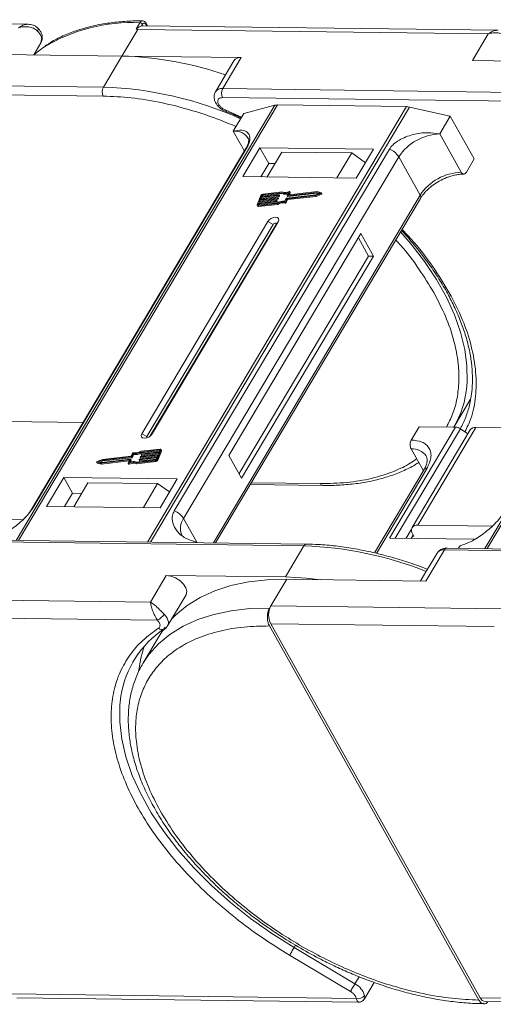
# Model space of a CAD drawing. Header units: millimetres. Extents: x -608 to 1473, y -502 to 956.
# Tile 40 of 52: x 853 to 908, y 773 to 886. Entities that reach past the tile are written whole.
import ezdxf

# ---------------------------------------------------------------- set-up
doc = ezdxf.new("R2010")
doc.units = ezdxf.units.MM

msp = doc.modelspace()

# ---------------------------------------------------------------- linework, layer by layer
at = {"color": 7, "linetype": 'Continuous', "lineweight": 15}
for p, q in [((854.421, 885.112), (813.853, 885.634)), ((866.749, 884.568), (867.179, 885.29)), ((867.377, 884.921), (867.488, 885.107)), ((867.871, 885.102), (867.963, 884.937)), ((868.049, 884.936), (867.885, 885.228)), ((855.545, 884.66), (855.535, 884.672)), ((865.125, 881.485), (866.934, 884.527)), ((866.749, 884.568), (866.934, 884.527)), ((866.934, 884.527), (906.98, 884.012)), ((908.098, 884.421), (867.529, 884.943)), ((906.98, 884.012), (905.171, 880.97)), ((855.055, 881.615), (855.878, 883)), ((851.494, 881.661), (865.125, 881.485)), ((865.125, 881.485), (863.014, 877.936)), ((878.755, 881.31), (865.125, 881.485)), ((877.924, 880.947), (875.813, 877.398)), ((876.644, 877.761), (878.755, 881.31)), ((905.171, 880.97), (918.801, 880.795)), ((863.014, 877.936), (822.968, 878.452)), ((822.955, 877.43), (863.001, 876.915)), ((916.691, 877.246), (876.644, 877.761)), ((876.631, 876.739), (916.677, 876.224)), ((882.618, 875.859), (853.061, 826.165)), ((853.332, 826.161), (882.911, 875.892)), ((897.632, 875.703), (868.054, 825.972)), ((868.41, 825.967), (897.967, 875.661)), ((876.676, 875.315), (877.053, 875.153)), ((878.809, 874.512), (877.011, 875.298)), ((877.049, 875.133), (877.045, 875.135)), ((879.051, 874.92), (882.618, 875.859)), ((882.911, 875.892), (897.632, 875.703)), ((897.967, 875.661), (902.645, 874.616)), ((936.294, 875.168), (906.587, 825.22)), ((906.858, 825.217), (936.587, 875.201)), ((877.845, 872.892), (879.051, 874.92)), ((901.439, 872.588), (902.645, 874.616)), ((902.645, 874.616), (905.385, 869.727)), ((877.845, 872.892), (879.12, 870.617)), ((903.89, 868.213), (901.439, 872.588)), ((879.296, 870.914), (854.719, 829.592)), ((854.861, 829.745), (879.438, 871.066)), ((895.689, 870.857), (871.112, 829.535)), ((880.888, 871.014), (878.928, 867.718)), ((893.865, 870.847), (880.888, 871.014)), ((880.888, 871.014), (881.897, 869.212)), ((883.419, 870.521), (881.73, 867.682)), ((883.419, 870.521), (891.382, 870.419)), ((891.905, 867.551), (893.865, 870.847)), ((872.182, 828.644), (896.759, 869.966)), ((889.693, 867.579), (891.382, 870.419)), ((891.382, 870.419), (892.941, 869.293)), ((899.21, 865.591), (896.759, 869.966)), ((904.48, 868.206), (905.385, 869.727)), ((881.897, 869.212), (880.993, 867.691)), ((882.634, 869.203), (881.897, 869.212)), ((878.928, 867.718), (891.905, 867.551)), ((883.43, 865.965), (881.231, 865.716)), ((884.305, 865.968), (884.174, 865.648)), ((887.445, 865.997), (884.192, 865.629)), ((884.363, 865.89), (884.305, 865.993)), ((884.305, 865.968), (884.363, 865.865)), ((887.903, 865.877), (887.445, 865.997)), ((899.21, 865.591), (875.588, 825.875)), ((875.832, 825.872), (899.241, 865.23)), ((881.01, 865.565), (880.574, 864.503)), ((882.767, 864.92), (880.757, 864.693)), ((880.794, 864.781), (882.803, 865.009)), ((880.884, 865.002), (880.794, 864.781)), ((880.815, 864.59), (882.825, 864.817)), ((882.894, 865.23), (880.884, 865.002)), ((880.942, 864.899), (880.884, 865.002)), ((880.898, 864.793), (880.942, 864.899)), ((880.921, 865.091), (882.931, 865.318)), ((881.012, 865.312), (880.921, 865.091)), ((880.942, 864.899), (882.952, 865.127)), ((883.022, 865.539), (881.012, 865.312)), ((881.069, 865.209), (881.012, 865.312)), ((881.026, 865.103), (881.069, 865.209)), ((881.048, 865.4), (883.058, 865.628)), ((881.121, 865.577), (881.048, 865.4)), ((881.069, 865.209), (883.079, 865.436)), ((881.178, 865.474), (881.121, 865.577)), ((881.153, 865.412), (881.178, 865.474)), ((883.359, 865.872), (881.194, 865.628)), ((881.194, 865.628), (881.252, 865.525)), ((881.252, 865.525), (883.416, 865.77)), ((882.825, 864.817), (882.767, 864.92)), ((882.822, 864.99), (882.804, 864.945)), ((882.862, 864.842), (882.804, 864.945)), ((882.88, 864.899), (882.822, 865.002)), ((882.88, 864.887), (882.822, 864.99)), ((882.862, 864.842), (882.88, 864.887)), ((882.952, 865.127), (882.894, 865.23)), ((882.949, 865.299), (882.931, 865.255)), ((882.989, 865.152), (882.931, 865.255)), ((883.007, 865.209), (882.949, 865.312)), ((883.007, 865.196), (882.949, 865.299)), ((882.989, 865.152), (883.007, 865.196)), ((883.079, 865.436), (883.022, 865.539)), ((883.077, 865.609), (883.058, 865.564)), ((883.116, 865.461), (883.058, 865.564)), ((883.134, 865.518), (883.077, 865.621)), ((883.134, 865.506), (883.077, 865.609)), ((883.116, 865.461), (883.134, 865.506)), ((883.416, 865.77), (883.359, 865.872)), ((883.759, 864.896), (883.899, 865.238)), ((883.842, 864.842), (883.983, 865.184)), ((883.9, 864.739), (883.842, 864.842)), ((883.9, 864.739), (884.04, 865.081)), ((883.936, 865.263), (887.277, 865.641)), ((883.983, 865.184), (887.263, 865.555)), ((884.04, 865.081), (883.983, 865.184)), ((884.026, 865.547), (884.167, 865.889)), ((884.026, 865.535), (884.084, 865.432)), ((884.04, 865.081), (887.32, 865.452)), ((887.386, 865.906), (884.045, 865.528)), ((884.103, 865.425), (884.045, 865.528)), ((884.103, 865.425), (887.443, 865.803)), ((884.184, 865.63), (884.174, 865.648)), ((884.269, 865.638), (884.363, 865.865)), ((887.263, 865.555), (887.869, 865.796)), ((887.32, 865.452), (887.263, 865.555)), ((887.277, 865.641), (887.723, 865.818)), ((887.32, 865.452), (887.927, 865.693)), ((887.723, 865.818), (887.386, 865.906)), ((887.443, 865.803), (887.386, 865.906)), ((887.443, 865.803), (887.589, 865.765)), ((887.869, 865.796), (887.927, 865.693)), ((887.978, 865.762), (887.92, 865.865)), ((880.573, 864.429), (880.631, 864.326)), ((880.757, 864.693), (880.685, 864.516)), ((880.685, 864.389), (882.884, 864.638)), ((880.685, 864.516), (880.706, 864.478)), ((880.743, 864.287), (880.685, 864.389)), ((880.722, 864.478), (882.886, 864.723)), ((880.743, 864.287), (882.942, 864.535)), ((880.815, 864.59), (880.757, 864.693)), ((880.771, 864.483), (880.815, 864.59)), ((882.942, 864.535), (882.884, 864.638)), ((883.746, 864.793), (883.804, 864.69)), ((881.811, 862.572), (867.397, 838.336)), ((881.811, 862.572), (882.406, 862.258)), ((882.406, 862.258), (867.991, 838.022)), ((868.368, 838.086), (882.742, 862.253)), ((868.576, 838.321), (882.991, 862.557)), ((882.991, 862.557), (882.742, 862.253)), ((892.442, 861.209), (877.364, 835.858)), ((893.294, 858.643), (892.141, 860.702)), ((893.884, 858.635), (892.442, 861.209)), ((878.518, 833.799), (893.294, 858.643)), ((878.806, 833.284), (893.884, 858.635)), ((893.884, 858.635), (893.294, 858.643)), ((903.059, 839.098), (904.969, 842.31)), ((860.698, 839.644), (851.903, 839.757)), ((903.239, 839.096), (895.7, 826.421)), ((898.187, 837.628), (899.092, 839.149)), ((898.946, 827.912), (905.58, 839.066)), ((899.092, 839.149), (903.239, 839.096)), ((914.375, 838.953), (905.58, 839.066)), ((867.991, 838.022), (867.397, 838.336)), ((868.576, 838.321), (868.423, 838.134)), ((896.366, 826.412), (903.796, 838.905)), ((904.915, 838.775), (898.281, 827.621)), ((904.652, 838.333), (903.796, 838.905)), ((866.232, 835.71), (862.891, 835.333)), ((866.185, 835.789), (862.905, 835.418)), ((862.949, 835.23), (866.289, 835.607)), ((866.325, 836.131), (866.185, 835.789)), ((866.289, 835.607), (866.232, 835.71)), ((866.409, 836.077), (866.268, 835.736)), ((866.326, 835.633), (866.268, 835.736)), ((866.326, 835.633), (866.467, 835.974)), ((866.467, 835.974), (866.409, 836.077)), ((869.12, 835.573), (867.11, 835.346)), ((867.146, 835.434), (869.156, 835.662)), ((867.218, 835.674), (867.236, 835.719)), ((867.218, 835.662), (867.276, 835.559)), ((869.247, 835.883), (867.237, 835.655)), ((867.294, 835.552), (867.237, 835.655)), ((867.273, 835.744), (869.283, 835.971)), ((869.446, 836.496), (867.281, 836.251)), ((867.339, 836.148), (867.281, 836.251)), ((869.482, 836.584), (867.283, 836.335)), ((867.294, 835.552), (869.2, 835.768)), ((867.339, 836.148), (869.454, 836.387)), ((867.345, 835.984), (867.364, 836.028)), ((867.345, 835.971), (867.403, 835.869)), ((869.374, 836.192), (867.364, 835.965)), ((867.422, 835.862), (867.364, 835.965)), ((867.4, 836.053), (869.41, 836.281)), ((867.422, 835.862), (869.327, 836.077)), ((869.047, 835.396), (869.12, 835.573)), ((869.156, 835.662), (869.247, 835.883)), ((869.158, 835.409), (869.594, 836.47)), ((869.215, 835.306), (869.652, 836.367)), ((869.283, 835.971), (869.374, 836.192)), ((869.41, 836.281), (869.483, 836.458)), ((869.476, 836.441), (869.446, 836.496)), ((869.652, 836.442), (869.594, 836.545)), ((869.594, 836.47), (869.652, 836.367)), ((877.364, 835.858), (878.806, 833.284)), ((898.174, 836.607), (899.568, 834.118)), ((862.248, 835.108), (862.305, 835.005)), ((862.265, 835.096), (862.723, 834.976)), ((862.322, 834.993), (862.265, 835.096)), ((862.905, 835.418), (862.298, 835.178)), ((862.322, 834.993), (862.781, 834.873)), ((862.891, 835.333), (862.445, 835.156)), ((862.445, 835.156), (862.782, 835.067)), ((862.636, 835.105), (862.949, 835.23)), ((862.723, 834.976), (865.975, 835.344)), ((862.781, 834.873), (862.723, 834.976)), ((862.781, 834.873), (865.956, 835.232)), ((862.782, 835.067), (866.122, 835.445)), ((862.949, 835.23), (862.891, 835.333)), ((865.862, 835.005), (865.994, 835.325)), ((865.862, 834.98), (865.92, 834.877)), ((865.983, 834.871), (865.925, 834.974)), ((865.99, 835.317), (865.975, 835.344)), ((866.141, 835.426), (866.001, 835.084)), ((866.116, 835.121), (866.199, 835.323)), ((866.199, 835.336), (866.141, 835.438)), ((866.141, 835.426), (866.199, 835.323)), ((866.738, 835.009), (868.937, 835.257)), ((866.738, 835.009), (866.795, 834.906)), ((866.795, 834.906), (868.995, 835.154)), ((866.809, 835.101), (868.973, 835.346)), ((867.091, 835.365), (867.109, 835.409)), ((867.091, 835.352), (867.149, 835.249)), ((867.167, 835.243), (867.11, 835.346)), ((867.167, 835.243), (869.072, 835.458)), ((868.937, 835.257), (868.995, 835.154)), ((869.215, 835.306), (869.158, 835.409)), ((858.482, 833.342), (856.522, 830.047)), ((871.459, 833.175), (858.482, 833.342)), ((859.492, 831.541), (858.482, 833.342)), ((899.656, 834.267), (893.986, 824.733)), ((894.2, 824.68), (899.989, 834.412)), ((861.248, 832.744), (859.619, 830.007)), ((869.211, 832.642), (861.248, 832.744)), ((867.582, 829.904), (869.211, 832.642)), ((869.211, 832.642), (870.579, 831.695)), ((869.499, 829.88), (871.459, 833.175)), ((879.801, 832.544), (888.091, 832.437)), ((887.799, 832.652), (879.926, 832.754)), ((859.492, 831.541), (858.587, 830.02)), ((860.524, 831.527), (859.492, 831.541)), ((856.522, 830.047), (869.499, 829.88)), ((853.797, 828.493), (845.269, 828.603)), ((872.182, 828.644), (873.696, 825.943)), ((907.473, 827.802), (898.946, 827.912)), ((898.215, 827.433), (897.599, 826.397)), ((898.415, 826.769), (898.189, 826.389)), ((898.487, 826.64), (898.34, 826.642)), ((898.343, 826.898), (898.487, 826.64)), ((845.886, 826.046), (885.932, 825.53)), ((886.23, 825.738), (846.183, 826.253)), ((873.696, 825.943), (873.67, 825.899)), ((873.696, 825.943), (873.72, 825.899)), ((885.932, 825.53), (883.821, 821.981)), ((895.7, 826.421), (905.414, 826.296)), ((903.602, 825.259), (903.778, 825.555)), ((901.142, 824.705), (899.252, 821.527)), ((899.862, 821.519), (901.973, 825.068)), ((901.973, 825.068), (956.564, 824.365)), ((956.861, 824.573), (902.271, 825.276)), ((870.19, 822.156), (868.381, 819.114)), ((883.821, 821.981), (870.19, 822.156)), ((882.156, 818.682), (883.965, 821.724)), ((883.965, 821.724), (899.862, 821.519)), ((870.353, 816.397), (872.464, 819.946)), ((868.381, 819.114), (828.335, 819.63)), ((828.309, 817.587), (869.189, 817.06)), ((882.005, 818.428), (882.156, 818.682)), ((908.544, 818.342), (882.156, 818.682)), ((869.384, 816.802), (869.189, 817.06)), ((906.063, 773.92), (882.13, 816.638)), ((882.13, 816.638), (907.662, 816.31)), ((869.496, 815.401), (867.536, 812.106)), ((869.496, 815.401), (870.062, 816.255)), ((869.833, 815.896), (870.017, 816.024)), ((905.912, 773.666), (881.979, 816.385)), ((867.455, 811.966), (867.536, 812.106)), ((884.804, 779.651), (884.963, 779.918)), ((891.753, 775.518), (884.804, 779.651)), ((891.238, 774.653), (884.289, 778.785)), ((892.234, 776.327), (891.753, 775.518)), ((892.828, 773.793), (893.948, 775.676)), ((891.896, 773.847), (852.53, 774.353)), ((853.115, 773.923), (892.169, 773.42)), ((891.896, 773.847), (891.803, 774.103)), ((930.782, 773.602), (906.063, 773.92)), ((906.647, 773.489), (931.021, 773.175))]:
    msp.add_line(p, q, dxfattribs=at)
at = {"color": 7, "linetype": 'Continuous', "lineweight": 15, "flags": 128}
for points in [[(855.476, 884.334), (855.526, 884.43), (855.556, 884.516), (855.566, 884.588), (855.554, 884.645), (855.545, 884.66)], [(867.529, 884.943), (867.477, 884.941), (867.377, 884.921)], [(856.22, 882.496), (855.788, 882.194), (855.053, 881.612)], [(877.045, 875.135), (877.043, 875.136), (877.021, 875.166), (877.01, 875.221), (877.011, 875.298)], [(879.296, 870.914), (879.355, 870.993), (879.438, 871.066)], [(884.242, 865.999), (884.257, 866.004), (884.271, 866.007), (884.284, 866.006), (884.295, 866.003), (884.303, 865.997), (884.307, 865.989), (884.308, 865.979), (884.305, 865.968)], [(882.803, 865.009), (882.809, 865.009), (882.813, 865.008), (882.817, 865.007), (882.82, 865.004), (882.822, 865.001), (882.823, 864.998), (882.823, 864.994), (882.822, 864.99)], [(882.931, 865.318), (882.936, 865.318), (882.941, 865.318), (882.945, 865.316), (882.948, 865.314), (882.95, 865.311), (882.951, 865.307), (882.951, 865.303), (882.949, 865.299)], [(883.058, 865.628), (883.063, 865.628), (883.068, 865.627), (883.072, 865.626), (883.075, 865.623), (883.077, 865.62), (883.078, 865.617), (883.078, 865.613), (883.077, 865.609)], [(884.045, 865.528), (884.04, 865.528), (884.035, 865.529), (884.031, 865.53), (884.028, 865.533), (884.026, 865.536), (884.025, 865.539), (884.025, 865.543), (884.026, 865.547)], [(884.174, 865.648), (884.172, 865.644), (884.172, 865.64), (884.173, 865.637), (884.175, 865.634), (884.178, 865.631), (884.182, 865.63), (884.187, 865.629), (884.192, 865.629)], [(887.903, 865.877), (887.914, 865.872), (887.921, 865.864), (887.923, 865.853), (887.92, 865.84), (887.912, 865.827), (887.901, 865.815), (887.886, 865.804), (887.869, 865.796)], [(887.927, 865.693), (887.944, 865.701), (887.958, 865.712), (887.97, 865.724), (887.977, 865.737), (887.98, 865.75), (887.978, 865.761), (887.978, 865.762)], [(880.685, 864.389), (880.654, 864.388), (880.626, 864.392), (880.602, 864.401), (880.584, 864.415), (880.571, 864.433), (880.565, 864.454), (880.566, 864.478), (880.574, 864.503)], [(880.685, 864.516), (880.682, 864.507), (880.682, 864.499), (880.684, 864.492), (880.688, 864.486), (880.694, 864.482), (880.702, 864.479), (880.711, 864.478), (880.722, 864.478)], [(882.991, 862.557), (883.061, 862.751), (883.031, 862.918), (882.905, 863.03), (882.703, 863.071), (882.454, 863.036), (882.197, 862.928), (881.971, 862.765), (881.811, 862.572)], [(882.742, 862.253), (882.762, 862.309), (882.754, 862.356), (882.718, 862.388), (882.66, 862.4), (882.589, 862.39), (882.516, 862.359), (882.452, 862.313), (882.406, 862.258)], [(904.532, 843.784), (904.568, 844.265), (904.553, 846.083), (904.305, 847.975), (903.827, 849.926), (903.123, 851.92), (902.198, 853.941), (901.059, 855.973), (899.717, 857.999), (898.181, 860.004), (896.972, 861.414)], [(867.397, 838.336), (867.326, 838.142), (867.356, 837.975), (867.482, 837.863), (867.685, 837.822), (867.934, 837.857), (868.19, 837.965), (868.416, 838.128), (868.576, 838.321)], [(867.991, 838.022), (867.971, 837.967), (867.98, 837.919), (868.016, 837.887), (868.019, 837.885)], [(867.237, 835.655), (867.232, 835.655), (867.227, 835.656), (867.223, 835.657), (867.22, 835.66), (867.218, 835.663), (867.217, 835.666), (867.217, 835.67), (867.218, 835.674)], [(867.364, 835.965), (867.359, 835.965), (867.354, 835.965), (867.35, 835.967), (867.347, 835.969), (867.345, 835.972), (867.344, 835.976), (867.344, 835.98), (867.345, 835.984)], [(869.483, 836.458), (869.485, 836.466), (869.486, 836.474), (869.484, 836.481), (869.48, 836.487), (869.473, 836.492), (869.466, 836.495), (869.456, 836.496), (869.446, 836.496)], [(869.482, 836.584), (869.513, 836.585), (869.542, 836.581), (869.565, 836.572), (869.584, 836.558), (869.596, 836.541), (869.602, 836.519), (869.601, 836.496), (869.594, 836.47)], [(862.265, 835.096), (862.254, 835.102), (862.247, 835.11), (862.245, 835.121), (862.248, 835.133), (862.255, 835.146), (862.267, 835.159), (862.282, 835.17), (862.298, 835.178)], [(862.305, 835.005), (862.311, 834.999), (862.322, 834.993)], [(865.925, 834.974), (865.911, 834.969), (865.896, 834.967), (865.884, 834.967), (865.873, 834.971), (865.865, 834.976), (865.86, 834.984), (865.86, 834.994), (865.862, 835.005)], [(865.92, 834.877), (865.923, 834.873), (865.931, 834.868), (865.941, 834.864), (865.954, 834.864), (865.968, 834.866), (865.983, 834.871)], [(865.994, 835.325), (865.995, 835.329), (865.995, 835.333), (865.994, 835.337), (865.992, 835.34), (865.989, 835.342), (865.985, 835.344), (865.98, 835.344), (865.975, 835.344)], [(866.122, 835.445), (866.128, 835.445), (866.132, 835.445), (866.136, 835.443), (866.139, 835.441), (866.141, 835.438), (866.142, 835.434), (866.142, 835.43), (866.141, 835.426)], [(867.11, 835.346), (867.104, 835.346), (867.1, 835.346), (867.096, 835.348), (867.093, 835.35), (867.091, 835.353), (867.09, 835.357), (867.09, 835.361), (867.091, 835.365)], [(888.091, 832.437), (888.091, 832.437), (888.082, 832.437)], [(854.718, 829.589), (854.778, 829.671), (854.861, 829.745)], [(886.23, 825.738), (886.23, 825.738), (886.238, 825.738)], [(872.464, 819.946), (872.489, 819.994), (872.551, 820.346), (872.436, 820.754), (872.157, 821.175), (871.745, 821.563), (871.243, 821.876), (870.706, 822.081), (870.19, 822.156)], [(870.804, 817.155), (871.279, 817.642), (872.58, 818.724), (874.075, 819.65), (875.749, 820.412), (877.591, 821.005), (879.585, 821.423), (881.716, 821.663), (883.965, 821.724)], [(883.821, 821.981), (886.199, 821.86), (887.867, 821.673)], [(867.536, 812.106), (868.221, 813.117), (869.319, 814.346), (870.62, 815.428), (872.114, 816.354), (873.789, 817.117), (875.631, 817.709), (877.625, 818.127), (879.756, 818.368), (882.005, 818.428)], [(869.95, 817.732), (870.137, 817.513), (870.283, 817.288), (870.383, 817.064), (870.435, 816.848), (870.436, 816.646), (870.388, 816.466), (870.353, 816.397)], [(867.679, 814.08), (867.278, 812.708), (867.028, 811.159)], [(884.804, 779.651), (882.266, 781.253), (879.832, 782.979), (877.522, 784.815), (875.357, 786.744), (873.353, 788.751), (871.529, 790.817), (869.901, 792.926), (868.481, 795.059), (867.283, 797.198), (866.315, 799.326), (865.588, 801.423), (865.106, 803.472), (864.875, 805.455), (864.895, 807.356), (865.016, 808.376)], [(884.289, 778.785), (884.337, 778.865), (884.394, 778.961), (884.458, 779.07), (884.528, 779.187), (884.6, 779.309), (884.672, 779.429), (884.741, 779.545), (884.804, 779.651)], [(891.238, 774.653), (891.285, 774.732), (891.342, 774.828), (891.407, 774.937), (891.477, 775.055), (891.549, 775.176), (891.621, 775.297), (891.69, 775.412), (891.753, 775.518)]]:
    msp.add_lwpolyline(points, dxfattribs=at)
at = {"color": 7, "linetype": 'Continuous', "lineweight": 15}
for centre, radius, start, end in [((866.277, 865.938), 19.373, 87.33311, 121.27285), ((867.158, 884.902), 0.388, 31.84251, 86.94255), ((867.776, 885.177), 0.121, 321.99637, 25.22908), ((854.731, 883.382), 1.209, 341.59357, 51.97131), ((864.082, 842.165), 39.334, 70.88469, 88.48068), ((878.636, 880.449), 0.869, 82.14794, 145.0614), ((863.993, 877.413), 1.11, 151.86538, 206.65442), ((861.616, 836.087), 41.873, 65.93013, 88.08672), ((876.526, 876.899), 0.87, 82.15926, 144.95097), ((877.624, 877.237), 1.11, 151.86538, 206.65442), ((882.886, 874.794), 1.098, 88.72031, 104.14409), ((897.601, 874.065), 1.638, 77.08998, 88.8989), ((878.052, 871.086), 1.817, 33.1952, 96.53301), ((901.629, 866.761), 5.83, 91.86957, 146.65022), ((894.88, 868.798), 2.213, 31.86898, 68.55124), ((904.08, 862.386), 5.83, 91.86957, 146.65022), ((883.8, 866.832), 0.943, 246.89164, 297.97103), ((881.264, 865.431), 0.287, 96.59253, 152.29321), ((881.205, 865.533), 0.0955, 96.59253, 152.29321), ((881.263, 865.43), 0.0955, 96.59253, 152.29321), ((882.762, 864.968), 0.0478, 276.59253, 332.29321), ((882.819, 864.865), 0.0478, 276.59253, 332.29321), ((882.868, 864.893), 0.0138, 333.02121, 26.65141), ((883.507, 863.651), 1.167, 78.13867, 122.23452), ((883.576, 863.533), 1.375, 82.36132, 120.10827), ((882.889, 865.277), 0.0478, 276.59253, 332.29321), ((882.947, 865.174), 0.0478, 276.59253, 332.29321), ((882.995, 865.202), 0.0138, 333.02121, 26.65141), ((883.016, 865.587), 0.0478, 276.59253, 332.29321), ((883.074, 865.484), 0.0478, 276.59253, 332.29321), ((883.122, 865.512), 0.0138, 333.02121, 26.65141), ((883.743, 866.841), 1.042, 248.35959, 294.01857), ((883.79, 866.688), 0.991, 247.84687, 288.77105), ((883.761, 864.882), 0.0903, 260.49805, 333.59787), ((883.941, 865.216), 0.0478, 96.59253, 152.29321), ((884.098, 865.443), 0.0183, 217.91724, 283.38081), ((884.338, 865.878), 0.0276, 333.09852, 26.5741), ((898.932, 865.385), 0.346, 333.31625, 36.51573), ((880.718, 864.393), 0.11, 217.91724, 283.38081), ((883.564, 863.549), 1.167, 78.13867, 122.23452), ((883.819, 864.779), 0.0903, 260.49805, 333.59787), ((893.348, 844.727), 11.224, 329.554, 355.17808), ((903.184, 838.028), 1.07, 55.09609, 87.03844), ((905.499, 838.344), 0.727, 83.64232, 143.56702), ((866.226, 835.758), 0.0478, 276.59253, 332.29321), ((866.284, 835.655), 0.0478, 276.59253, 332.29321), ((866.406, 836.091), 0.0903, 80.49805, 153.59787), ((866.592, 837.44), 1.375, 262.36132, 300.10827), ((866.661, 837.322), 1.167, 258.13867, 302.23452), ((866.649, 837.337), 1.375, 262.36132, 300.10827), ((867.279, 835.696), 0.0478, 96.59253, 152.29321), ((867.406, 836.006), 0.0478, 96.59253, 152.29321), ((867.417, 835.88), 0.0183, 217.91724, 283.38081), ((869.578, 836.405), 0.0826, 333.02121, 26.65141), ((898.336, 834.704), 1.91, 35.13686, 94.86934), ((866.368, 834.141), 0.943, 66.89164, 117.97103), ((866.425, 834.038), 0.943, 66.89164, 117.97103), ((866.425, 834.133), 1.042, 68.35959, 114.01857), ((866.187, 835.329), 0.0138, 333.02121, 26.65141), ((867.151, 835.387), 0.0478, 96.59253, 152.29321), ((867.163, 835.261), 0.0183, 217.91724, 283.38081), ((867.29, 835.57), 0.0183, 217.91724, 283.38081), ((868.904, 835.542), 0.287, 276.59253, 332.29321), ((868.962, 835.441), 0.0955, 276.59253, 332.29321), ((868.962, 835.439), 0.287, 276.59253, 332.29321), ((899.949, 834.051), 0.363, 83.64232, 143.56702), ((888.135, 832.8), 0.367, 203.79329, 261.81678), ((870.303, 827.476), 2.213, 31.86898, 68.55124), ((873.72, 827.513), 1.909, 143.64522, 203.44279), ((898.837, 827.29), 0.631, 80.05661, 218.47393), ((886.261, 825.376), 0.363, 94.95278, 154.87747), ((884.622, 784.418), 41.132, 68.20245, 88.17534), ((901.866, 824.181), 0.894, 83.10581, 144.10352), ((902.302, 824.914), 0.363, 94.95278, 154.87747), ((868.489, 818.622), 1.712, 294.14971, 328.65097), ((884.114, 817.635), 2.221, 151.86538, 206.65442), ((876.164, 806.639), 11.283, 123.39574, 171.14243), ((869.722, 816.556), 0.592, 225.54062, 298.59397), ((890.767, 773.592), 2.164, 15.62191, 62.88622), ((892.141, 774.687), 0.875, 253.78756, 324.19862), ((906.705, 774.18), 0.693, 202.00407, 265.20355)]:
    msp.add_arc(centre, radius, start, end, dxfattribs=at)
for points, knots in [([(853.303, 884.703), (853.476, 884.817), (853.819, 885.043), (854.193, 885.089), (854.379, 885.111)], [0, 0, 0, 0, 0.5024493, 1, 1, 1, 1]), ([(855.545, 884.66), (855.455, 884.742), (855.284, 884.896), (854.898, 885.069), (854.606, 885.095), (854.421, 885.112)], [0, 0, 0, 0, 0.2896693, 0.55157904, 1, 1, 1, 1]), ([(867.48, 885.488), (867.355, 885.492), (866.584, 885.515), (865.228, 885.436), (863.425, 885.245), (861.709, 884.915), (860.08, 884.461), (858.557, 883.871), (857.312, 883.265), (856.633, 882.804), (856.376, 882.63)], [0, 0, 0, 0, 0.028003, 0.1729968, 0.3186794, 0.4650321, 0.6121209, 0.7600927, 0.909192, 1, 1, 1, 1]), ([(867.179, 885.29), (867.213, 885.338), (867.288, 885.442), (867.399, 885.499), (867.465, 885.495), (867.48, 885.494)], [0, 0, 0, 0, 0.4004103, 0.8630648, 1, 1, 1, 1]), ([(867.885, 885.228), (867.86, 885.267), (867.81, 885.344), (867.708, 885.429), (867.595, 885.486), (867.515, 885.494), (867.475, 885.498)], [0, 0, 0, 0, 0.2410888, 0.4906922, 0.7449678, 1, 1, 1, 1]), ([(867.488, 885.107), (867.516, 885.145), (867.573, 885.221), (867.681, 885.253), (867.789, 885.219), (867.844, 885.141), (867.871, 885.102)], [0, 0, 0, 0, 0.2507803, 0.5001215, 0.7499518, 1, 1, 1, 1]), ([(855.476, 884.334), (855.33, 884.452), (855.039, 884.688), (854.459, 884.832), (853.863, 884.848), (853.49, 884.751), (853.303, 884.703)], [0, 0, 0, 0, 0.2498135, 0.4993654, 0.7486919, 1, 1, 1, 1]), ([(855.867, 882.999), (855.878, 883.012), (855.992, 883.143), (856.054, 883.5), (856.005, 883.941), (855.827, 884.306), (855.67, 884.538), (855.557, 884.642), (855.53, 884.667)], [0, 0, 0, 0, 0.0292215, 0.2871515, 0.5566228, 0.7665927, 0.9438983, 1, 1, 1, 1]), ([(867.377, 884.921), (867.322, 884.901), (867.222, 884.866), (867.045, 884.772), (866.921, 884.69), (866.843, 884.631), (866.814, 884.609), (866.794, 884.594), (866.781, 884.584), (866.771, 884.576), (866.763, 884.572), (866.757, 884.569), (866.753, 884.567), (866.75, 884.567), (866.749, 884.567), (866.749, 884.568)], [0, 0, 0, 0, 0.29575478, 0.54690454, 0.80489872, 0.8684268, 0.91098084, 0.93948323, 0.95866582, 0.97171553, 0.98381984, 0.99018972, 0.99486484, 0.99865658, 1, 1, 1, 1]), ([(906.98, 884.012), (907.152, 884.126), (907.495, 884.352), (907.869, 884.398), (908.055, 884.421)], [0, 0, 0, 0, 0.5024493, 1, 1, 1, 1]), ([(909.152, 883.643), (909.007, 883.761), (908.715, 883.997), (908.135, 884.141), (907.54, 884.157), (907.167, 884.061), (906.98, 884.012)], [0, 0, 0, 0, 0.24981348, 0.49936544, 0.74869192, 1, 1, 1, 1]), ([(875.82, 877.394), (875.81, 877.382), (875.698, 877.252), (875.637, 876.897), (875.687, 876.458), (875.861, 876.09), (876.085, 875.788), (876.353, 875.526), (876.573, 875.383), (876.676, 875.315)], [0, 0, 0, 0, 0.019311, 0.2130593, 0.415477, 0.5731994, 0.7063854, 0.8618882, 1, 1, 1, 1]), ([(863.001, 876.915), (864.049, 876.87), (866.179, 876.778), (869.616, 876.208), (872.937, 875.36), (875.814, 874.414), (877.462, 873.722), (878.164, 873.428)], [0, 0, 0, 0, 0.2205761, 0.4479926, 0.6818099, 0.864583, 1, 1, 1, 1]), ([(877.011, 875.298), (876.907, 875.346), (876.692, 875.444), (876.408, 875.669), (876.197, 875.922), (876.082, 876.176), (876.069, 876.408), (876.164, 876.596), (876.356, 876.719), (876.541, 876.733), (876.631, 876.739)], [0, 0, 0, 0, 0.1215514, 0.25, 0.3784486, 0.5, 0.6215514, 0.75, 0.8784486, 1, 1, 1, 1]), ([(877.049, 875.132), (877.054, 875.13), (877.625, 874.921), (878.192, 874.67), (878.755, 874.422)], [0, 0, 0, 0, 0.00889257, 1, 1, 1, 1]), ([(879.438, 871.066), (879.524, 871.233), (879.743, 871.663), (879.788, 872.283), (879.519, 872.809), (878.862, 873.075), (878.186, 872.953), (877.845, 872.892)], [0, 0, 0, 0, 0.1113353, 0.2864972, 0.5212892, 0.7585824, 1, 1, 1, 1]), ([(901.439, 872.588), (900.986, 872.657), (900.002, 872.805), (898.361, 872.571), (896.99, 872.025), (896.091, 871.406), (895.806, 871.016), (895.689, 870.857)], [0, 0, 0, 0, 0.2224809, 0.4830815, 0.7397704, 0.893878, 1, 1, 1, 1]), ([(879.571, 872.083), (879.571, 872.083), (879.602, 872.045), (879.616, 871.975), (879.626, 871.732), (879.534, 871.393), (879.42, 871.104), (879.304, 870.932), (879.291, 870.912)], [0, 0, 0, 0, 0.005744, 0.3066112, 0.5316672, 0.7534528, 0.9717968, 1, 1, 1, 1]), ([(904.48, 868.206), (904.443, 868.154), (904.369, 868.052), (904.229, 867.988), (904.087, 868.004), (903.97, 868.088), (903.913, 868.178), (903.89, 868.213)], [0, 0, 0, 0, 0.2146939, 0.4293877, 0.6440816, 0.8587754, 1, 1, 1, 1]), ([(899.252, 865.231), (899.314, 865.335), (899.473, 865.601), (899.818, 865.999), (900.231, 866.393), (900.729, 866.797), (901.135, 867.043), (901.386, 867.195)], [0, 0, 0, 0, 0.1493233, 0.3808463, 0.5554248, 0.7249772, 1, 1, 1, 1]), ([(901.386, 867.195), (901.666, 867.339), (902.058, 867.54), (902.648, 867.752), (903.135, 867.888), (903.684, 867.985), (904.015, 867.993), (904.182, 867.997)], [0, 0, 0, 0, 0.2940988, 0.4127028, 0.6057911, 0.8002931, 1, 1, 1, 1]), ([(897.063, 861.567), (897.212, 861.409), (897.847, 860.735), (898.866, 859.507), (900.109, 857.89), (901.23, 856.246), (902.227, 854.589), (903.089, 852.928), (903.811, 851.275), (904.387, 849.639), (904.814, 848.028), (905.088, 846.447), (905.2, 844.907), (905.175, 843.55), (905.039, 842.743), (904.983, 842.406)], [0, 0, 0, 0, 0.0245606, 0.1049125, 0.1860749, 0.2678356, 0.3500498, 0.4326303, 0.5155443, 0.5988108, 0.6825096, 0.7667978, 0.8519202, 0.9382248, 1, 1, 1, 1]), ([(902.533, 854.434), (901.916, 855.449), (900.666, 857.506), (898.802, 859.945), (897.489, 861.305), (897.129, 861.678)], [0, 0, 0, 0, 0.4140463, 0.8392308, 1, 1, 1, 1]), ([(896.412, 860.473), (896.593, 860.28), (897.603, 859.203), (899.11, 857.181), (900.218, 855.356), (900.763, 854.457)], [0, 0, 0, 0, 0.099738, 0.5567416, 1, 1, 1, 1]), ([(900.763, 854.457), (901.231, 853.558), (902.181, 851.732), (903.107, 849.001), (903.588, 846.508), (903.674, 844.295), (903.455, 842.368), (902.991, 840.616), (902.452, 839.589), (902.201, 839.109)], [0, 0, 0, 0, 0.1578097, 0.3205134, 0.4877964, 0.6185602, 0.7493399, 0.8828861, 1, 1, 1, 1]), ([(904.311, 838.561), (904.557, 839.054), (905.178, 840.299), (905.603, 842.598), (905.636, 845.372), (905.116, 848.32), (904.126, 851.357), (903.062, 853.412), (902.533, 854.434)], [0, 0, 0, 0, 0.11587788, 0.29247002, 0.47059478, 0.64870577, 0.82530486, 1, 1, 1, 1]), ([(904.983, 842.406), (904.963, 842.261), (904.878, 841.618), (904.537, 840.551), (904.151, 839.531), (903.829, 839.02), (903.766, 838.92)], [0, 0, 0, 0, 0.1129714, 0.5021061, 0.9033474, 1, 1, 1, 1]), ([(898.187, 837.628), (898.156, 837.566), (898.095, 837.44), (898.054, 837.2), (898.059, 836.954), (898.104, 836.749), (898.154, 836.647), (898.174, 836.607)], [0, 0, 0, 0, 0.2146939, 0.4293877, 0.6440816, 0.8587754, 1, 1, 1, 1]), ([(899.989, 834.412), (900.177, 834.812), (900.466, 835.426), (900.445, 836.169), (900.271, 836.683), (899.923, 837.1), (899.3, 837.506), (898.625, 837.58), (898.187, 837.628)], [0, 0, 0, 0, 0.23945684, 0.36836066, 0.5, 0.63163934, 0.76054316, 1, 1, 1, 1]), ([(899.885, 835.792), (899.922, 835.727), (900.004, 835.585), (900.023, 835.272), (899.942, 834.866), (899.812, 834.52), (899.677, 834.314), (899.645, 834.266)], [0, 0, 0, 0, 0.2095376, 0.4618511, 0.6987076, 0.9302296, 1, 1, 1, 1]), ([(898.801, 835.486), (898.565, 835.314), (897.812, 834.767), (896.121, 833.976), (893.714, 833.197), (890.869, 832.709), (888.812, 832.671), (887.799, 832.652)], [0, 0, 0, 0, 0.08837878, 0.28111419, 0.52762537, 0.76741877, 1, 1, 1, 1]), ([(888.084, 832.45), (888.28, 832.444), (889.122, 832.417), (890.548, 832.495), (892.35, 832.688), (894.066, 833.018), (895.695, 833.471), (897.216, 834.063), (898.335, 834.596), (898.898, 834.974), (899.037, 835.067)], [0, 0, 0, 0, 0.0449795, 0.1938751, 0.343478, 0.4937691, 0.644816, 0.7967697, 0.9498813, 1, 1, 1, 1]), ([(850.102, 826.246), (850.451, 826.363), (851.21, 826.615), (852.536, 827.412), (853.688, 828.35), (854.475, 829.168), (854.75, 829.578), (854.861, 829.745)], [0, 0, 0, 0, 0.2224809, 0.4830815, 0.7397704, 0.893878, 1, 1, 1, 1]), ([(854.714, 829.59), (854.635, 829.463), (854.466, 829.189), (854.2, 828.903), (854.059, 828.75)], [0, 0, 0, 0, 0.4676766, 1, 1, 1, 1]), ([(871.112, 829.535), (871.032, 829.359), (870.825, 828.906), (870.901, 828.072), (871.385, 827.162), (872.343, 826.359), (873.242, 826.082), (873.696, 825.943)], [0, 0, 0, 0, 0.1113353, 0.2864972, 0.5212892, 0.7585824, 1, 1, 1, 1]), ([(903.778, 825.555), (904.128, 825.672), (904.887, 825.924), (906.213, 826.721), (907.365, 827.659), (908.152, 828.477), (908.426, 828.887), (908.538, 829.054)], [0, 0, 0, 0, 0.2224809, 0.4830815, 0.7397704, 0.893878, 1, 1, 1, 1]), ([(900.044, 822.859), (899.86, 822.932), (899.033, 823.261), (897.538, 823.764), (895.556, 824.361), (893.547, 824.859), (891.533, 825.257), (889.534, 825.539), (887.759, 825.703), (886.681, 825.719), (886.236, 825.725)], [0, 0, 0, 0, 0.03876239, 0.17488798, 0.31486085, 0.45764, 0.60250101, 0.74892627, 0.89654945, 1, 1, 1, 1]), ([(902.273, 825.266), (902.231, 825.27), (902.054, 825.283), (901.75, 825.209), (901.386, 825.033), (901.232, 824.815), (901.159, 824.713)], [0, 0, 0, 0, 0.093525, 0.394218, 0.7148762, 1, 1, 1, 1]), ([(868.381, 819.114), (868.496, 819.041), (868.724, 818.894), (869.126, 818.554), (869.55, 818.148), (869.817, 817.871), (869.95, 817.732)], [0, 0, 0, 0, 0.2513081, 0.5006346, 0.7501865, 1, 1, 1, 1]), ([(869.189, 817.06), (869.134, 817.137), (869.024, 817.292), (868.825, 817.656), (868.619, 818.14), (868.448, 818.695), (868.404, 818.974), (868.381, 819.114)], [0, 0, 0, 0, 0.1240537, 0.2508378, 0.4997796, 0.7486646, 1, 1, 1, 1]), ([(881.979, 816.385), (881.921, 816.512), (881.804, 816.766), (881.735, 817.249), (881.758, 817.739), (881.858, 818.147), (881.963, 818.348), (882.005, 818.428)], [0, 0, 0, 0, 0.2146939, 0.4293877, 0.6440816, 0.8587754, 1, 1, 1, 1]), ([(869.384, 816.802), (869.416, 816.735), (869.48, 816.599), (869.491, 816.408), (869.44, 816.244), (869.351, 816.17), (869.307, 816.134)], [0, 0, 0, 0, 0.24553592, 0.5, 0.75446408, 1, 1, 1, 1]), ([(884.289, 778.785), (883.227, 779.444), (881.082, 780.775), (878.041, 783.035), (875.167, 785.475), (872.535, 788.071), (870.198, 790.764), (868.203, 793.501), (866.579, 796.224), (865.329, 798.905), (864.447, 801.539), (863.943, 804.122), (863.838, 806.62), (864.147, 808.98), (864.867, 811.153), (865.986, 813.09), (867.44, 814.783), (868.689, 815.687), (869.307, 816.134)], [0, 0, 0, 0, 0.0610375, 0.1233116, 0.1864383, 0.25, 0.3135617, 0.3766884, 0.4389625, 0.5, 0.5610375, 0.6233116, 0.6864383, 0.75, 0.8135617, 0.8766884, 0.9389625, 1, 1, 1, 1]), ([(869.466, 795.341), (869.015, 796.208), (868.098, 797.971), (867.205, 800.607), (866.74, 803.013), (866.659, 805.148), (866.864, 807.011), (867.352, 808.762), (868.129, 810.379), (869.178, 811.833), (870.484, 813.099), (872.022, 814.169), (873.937, 815.116), (876.273, 815.857), (879.015, 816.331), (881.001, 816.367), (881.979, 816.385)], [0, 0, 0, 0, 0.0776316, 0.1576704, 0.2399514, 0.3042832, 0.3686069, 0.4343076, 0.5, 0.5657007, 0.6313931, 0.6957249, 0.7600487, 0.8423368, 0.9223721, 1, 1, 1, 1]), ([(869.996, 816.048), (870.031, 816.066), (870.179, 816.139), (870.269, 816.283), (870.339, 816.393)], [0, 0, 0, 0, 0.2361456, 1, 1, 1, 1]), ([(867.452, 811.95), (867.437, 811.928), (867.122, 811.453), (866.68, 810.403), (866.177, 808.847), (865.905, 807.222), (865.825, 805.578), (865.935, 803.875), (866.232, 802.127), (866.712, 800.345), (867.372, 798.543), (868.204, 796.732), (869.2, 794.925), (870.352, 793.133), (871.649, 791.368), (873.079, 789.643), (874.626, 787.971), (876.266, 786.372), (877.954, 784.88), (879.59, 783.559), (881.071, 782.457), (882.486, 781.473), (883.753, 780.647), (884.615, 780.127), (884.96, 779.918)], [0, 0, 0, 0, 0.0026764, 0.0558979, 0.1109186, 0.1615135, 0.2124323, 0.2636344, 0.3150382, 0.36655, 0.4180864, 0.4695813, 0.5209738, 0.572217, 0.6232636, 0.6740396, 0.7244145, 0.774128, 0.8225815, 0.8680359, 0.9064411, 0.9377682, 0.9750627, 1, 1, 1, 1]), ([(905.912, 773.666), (904.9, 773.71), (902.844, 773.798), (899.527, 774.35), (896.321, 775.162), (893.309, 776.173), (890.541, 777.298), (887.788, 778.616), (885.082, 780.119), (882.47, 781.779), (879.997, 783.569), (877.687, 785.464), (875.36, 787.628), (873.116, 790.057), (871.047, 792.708), (869.988, 794.472), (869.466, 795.341)], [0, 0, 0, 0, 0.0776316, 0.1576704, 0.2399514, 0.3042832, 0.3686069, 0.4343076, 0.5, 0.5657007, 0.6313931, 0.6957249, 0.7600487, 0.8423368, 0.9223721, 1, 1, 1, 1]), ([(884.96, 779.918), (885.755, 779.461), (886.87, 778.819), (888.555, 777.956), (890.003, 777.262), (891.743, 776.505), (893.578, 775.788), (895.5, 775.128), (897.473, 774.547), (899.473, 774.058), (901.481, 773.673), (903.473, 773.405), (905.151, 773.259), (906.137, 773.253), (906.488, 773.251)], [0, 0, 0, 0, 0.1133605, 0.1591123, 0.2349391, 0.3133985, 0.397284, 0.4845019, 0.5742119, 0.6657513, 0.7586608, 0.8526136, 0.9473787, 1, 1, 1, 1]), ([(892.169, 773.429), (892.133, 773.444), (892.078, 773.466), (891.976, 773.644), (891.923, 773.78), (891.896, 773.847)], [0, 0, 0, 0, 0.4737427, 0.7397217, 1, 1, 1, 1]), ([(892.172, 773.42), (892.228, 773.423), (892.346, 773.429), (892.527, 773.496), (892.705, 773.615), (892.789, 773.737), (892.832, 773.8)], [0, 0, 0, 0, 0.2126781, 0.4556771, 0.7223505, 1, 1, 1, 1]), ([(892.85, 774.175), (892.865, 774.051), (892.886, 773.879), (892.827, 773.82), (892.81, 773.804)], [0, 0, 0, 0, 0.7198284, 1, 1, 1, 1]), ([(906.953, 773.485), (906.923, 773.445), (906.817, 773.307), (906.588, 773.221), (906.307, 773.248), (906.072, 773.417), (905.957, 773.595), (905.912, 773.666)], [0, 0, 0, 0, 0.0990682, 0.3453728, 0.5916774, 0.837982, 1, 1, 1, 1])]:
    msp.add_open_spline(points, degree=3, knots=knots, dxfattribs=at)
msp.add_open_spline([(891.238, 774.653), (891.357, 774.572), (891.595, 774.411), (891.734, 774.206), (891.803, 774.103)], degree=3, dxfattribs=at)

doc.saveas('drawing.dxf')
